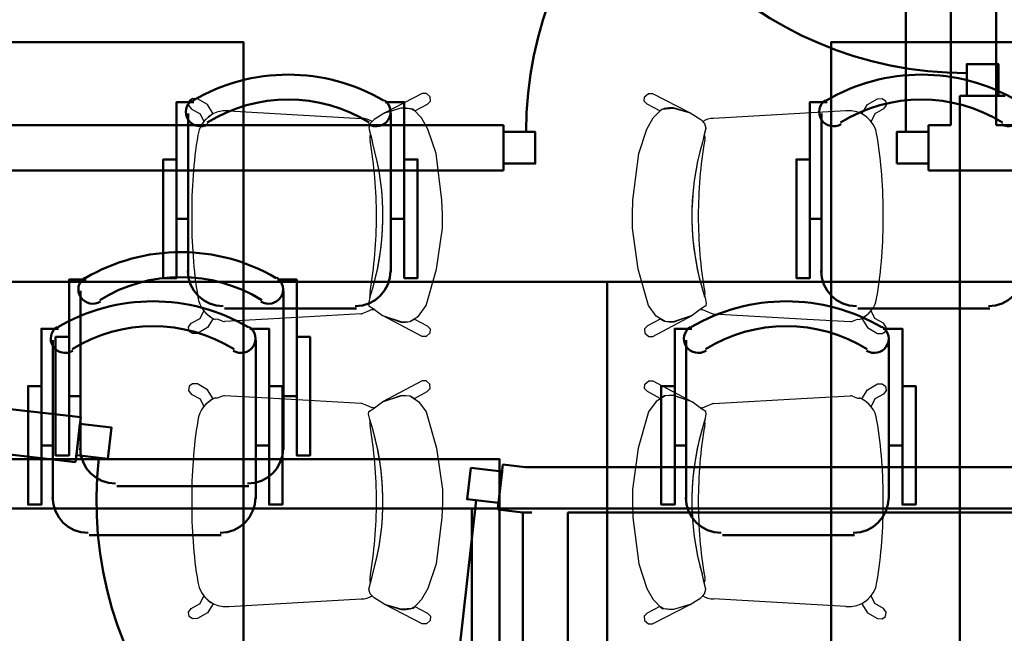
# Model space of a CAD drawing. Header units: metres. Extents: x -1 to 430, y -6 to 31.
# Tile 15 of 169: x 402.26 to 404.44, y 16.14 to 17.5. Entities that reach past the tile are written whole.
import ezdxf

# ---------------------------------------------------------------- set-up
doc = ezdxf.new("R2010")
doc.units = ezdxf.units.M
doc.linetypes.add('CONTINUA', pattern=[0])
for name, color, linetype, lineweight in [('3D P1 MURS NOUS', 7, 'CONTINUA', 25), ('3D P2 MURS NOUS', 7, 'CONTINUA', 25), ('3D P3 MURS NOUS', 7, 'CONTINUA', 25), ('3D P5 MURS NOUS', 7, 'CONTINUA', 25), ('P2 MOBLES 2D', 7, 'CONTINUA', 25), ('P4 MOBLES', 7, 'CONTINUA', 25), ('P5 MOBLES', 7, 'CONTINUA', 25), ('PA MOBLES', 7, 'CONTINUA', 25)]:
    doc.layers.add(name, color=color, linetype=linetype, lineweight=lineweight)

# ---------------------------------------------------------------- blocks, each defined once
blk = doc.blocks.new('OBJETO_COMPLEJO_47')
at = {"layer": 'P2 MOBLES 2D', "color": 202, "linetype": 'CONTINUA', "lineweight": 50, "transparency": 33554687}
for p, q in [((402.3299, 16.4393), (402.3299, 16.7906)), ((402.7787, 16.7906), (402.7787, 16.4393)), ((402.3045, 16.5578), (402.3299, 16.5578)), ((402.8083, 16.5578), (402.7787, 16.5578)), ((402.7025, 16.3588), (402.4104, 16.3588))]:
    blk.add_line(p, q, dxfattribs=at)
for points in [[(402.3391, 16.8204), (402.3342, 16.8164), (402.3303, 16.8115), (402.3275, 16.8062), (402.3257, 16.8004), (402.3251, 16.7943), (402.3256, 16.7883), (402.3273, 16.7823), (402.3303, 16.7766), (402.3343, 16.7717), (402.3391, 16.7677), (402.3444, 16.7648), (402.3502, 16.763), (402.3562, 16.7623), (402.3623, 16.7628), (402.3683, 16.7644), (402.374, 16.7673)], [(402.7291, 16.7673), (402.7348, 16.7644), (402.7408, 16.7628), (402.7469, 16.7623), (402.7529, 16.763), (402.7587, 16.7648), (402.764, 16.7677), (402.7688, 16.7717), (402.7728, 16.7766), (402.7758, 16.7823), (402.7775, 16.7883), (402.778, 16.7943), (402.7774, 16.8004), (402.7756, 16.8062), (402.7728, 16.8115), (402.7689, 16.8164), (402.764, 16.8204)], [(402.3045, 16.689), (402.2749, 16.689), (402.2749, 16.4266), (402.3045, 16.4266), (402.3045, 16.816), (402.3426, 16.816)], [(402.8083, 16.689), (402.8379, 16.689), (402.8379, 16.4266), (402.8083, 16.4266), (402.8083, 16.816), (402.766, 16.816)], [(402.3293, 16.4427), (402.3309, 16.4269), (402.3355, 16.4122), (402.3427, 16.3989), (402.3522, 16.3873), (402.3638, 16.3777), (402.3771, 16.3705), (402.3918, 16.366), (402.4076, 16.3644)], [(402.6997, 16.3644), (402.7155, 16.366), (402.7302, 16.3705), (402.7435, 16.3777), (402.7551, 16.3873), (402.7647, 16.3989), (402.7719, 16.4122), (402.7764, 16.4269), (402.778, 16.4427)]]:
    blk.add_lwpolyline(points, dxfattribs=at)
blk.add_lwpolyline([(403.257, 15.618), (401.8558, 15.618), (401.8558, 16.4181), (403.257, 16.4181), (403.257, 15.618)], close=True, dxfattribs=at)
for centre, radius, start, end in [((402.5516, 16.4599), 0.4167, 59.5738, 120.4458), ((402.5516, 16.4811), 0.3405, 58.2581, 121.7649)]:
    blk.add_arc(centre, radius, start, end, dxfattribs=at)
blk = doc.blocks.new('OBJETO_COMPLEJO_49')
at = {"layer": 'P2 MOBLES 2D', "color": 202, "linetype": 'CONTINUA', "lineweight": 50, "transparency": 33554687}
for p, q in [((403.7311, 16.4393), (403.7311, 16.7906)), ((404.1798, 16.7906), (404.1798, 16.4393)), ((403.7057, 16.5578), (403.7311, 16.5578)), ((404.2095, 16.5578), (404.1798, 16.5578)), ((404.1036, 16.3588), (403.8116, 16.3588))]:
    blk.add_line(p, q, dxfattribs=at)
for points in [[(403.7403, 16.8204), (403.7354, 16.8164), (403.7315, 16.8115), (403.7286, 16.8062), (403.7269, 16.8004), (403.7262, 16.7943), (403.7268, 16.7883), (403.7285, 16.7823), (403.7314, 16.7766), (403.7355, 16.7717), (403.7402, 16.7677), (403.7456, 16.7648), (403.7514, 16.763), (403.7574, 16.7623), (403.7635, 16.7628), (403.7694, 16.7644), (403.7751, 16.7673)], [(404.1303, 16.7673), (404.136, 16.7644), (404.142, 16.7628), (404.1481, 16.7623), (404.1541, 16.763), (404.1599, 16.7648), (404.1652, 16.7677), (404.17, 16.7717), (404.174, 16.7766), (404.177, 16.7823), (404.1787, 16.7883), (404.1792, 16.7943), (404.1786, 16.8004), (404.1768, 16.8062), (404.174, 16.8115), (404.1701, 16.8164), (404.1651, 16.8204)], [(403.7057, 16.689), (403.6761, 16.689), (403.6761, 16.4266), (403.7057, 16.4266), (403.7057, 16.816), (403.7438, 16.816)], [(404.2095, 16.689), (404.2391, 16.689), (404.2391, 16.4266), (404.2095, 16.4266), (404.2095, 16.816), (404.1671, 16.816)], [(403.7305, 16.4427), (403.7321, 16.4269), (403.7366, 16.4122), (403.7439, 16.3989), (403.7534, 16.3873), (403.765, 16.3777), (403.7783, 16.3705), (403.793, 16.366), (403.8088, 16.3644)], [(404.1009, 16.3644), (404.1167, 16.366), (404.1314, 16.3705), (404.1447, 16.3777), (404.1563, 16.3873), (404.1658, 16.3989), (404.1731, 16.4122), (404.1776, 16.4269), (404.1792, 16.4427)]]:
    blk.add_lwpolyline(points, dxfattribs=at)
blk.add_lwpolyline([(404.6582, 15.618), (403.257, 15.618), (403.257, 16.4181), (404.6582, 16.4181), (404.6582, 15.618)], close=True, dxfattribs=at)
for centre, radius, start, end in [((403.9528, 16.4599), 0.4167, 59.5738, 120.4458), ((403.9528, 16.4811), 0.3405, 58.2581, 121.7649)]:
    blk.add_arc(centre, radius, start, end, dxfattribs=at)
blk = doc.blocks.new('OBJETO_COMPLEJO_129')
at = {"layer": 'P4 MOBLES', "color": 202, "linetype": 'CONTINUA', "lineweight": 50, "transparency": 33554687}
for p, q in [((402.629, 16.9408), (402.629, 17.2921)), ((403.0777, 17.2921), (403.0777, 16.9408)), ((402.6036, 17.0593), (402.629, 17.0593)), ((403.1074, 17.0593), (403.0777, 17.0593)), ((403.0015, 16.8603), (402.7094, 16.8603))]:
    blk.add_line(p, q, dxfattribs=at)
for points in [[(402.6382, 17.3219), (402.6333, 17.3178), (402.6294, 17.313), (402.6265, 17.3076), (402.6248, 17.3018), (402.6241, 17.2958), (402.6247, 17.2898), (402.6264, 17.2838), (402.6293, 17.2781), (402.6334, 17.2732), (402.6381, 17.2692), (402.6435, 17.2663), (402.6493, 17.2645), (402.6553, 17.2638), (402.6614, 17.2643), (402.6673, 17.2659), (402.673, 17.2688)], [(403.0282, 17.2688), (403.0339, 17.2659), (403.0399, 17.2643), (403.046, 17.2638), (403.052, 17.2645), (403.0578, 17.2663), (403.0631, 17.2692), (403.0679, 17.2732), (403.0719, 17.2781), (403.0749, 17.2838), (403.0766, 17.2898), (403.0771, 17.2958), (403.0765, 17.3018), (403.0747, 17.3076), (403.0719, 17.313), (403.068, 17.3178), (403.063, 17.3219)], [(402.6036, 17.1905), (402.574, 17.1905), (402.574, 16.9281), (402.6036, 16.9281), (402.6036, 17.3175), (402.6417, 17.3175)], [(403.1074, 17.1905), (403.137, 17.1905), (403.137, 16.9281), (403.1074, 16.9281), (403.1074, 17.3175), (403.065, 17.3175)], [(402.6284, 16.9442), (402.63, 16.9284), (402.6345, 16.9137), (402.6417, 16.9004), (402.6513, 16.8888), (402.6629, 16.8792), (402.6762, 16.872), (402.6909, 16.8675), (402.7067, 16.8659)], [(402.9988, 16.8659), (403.0146, 16.8675), (403.0293, 16.872), (403.0426, 16.8792), (403.0542, 16.8888), (403.0637, 16.9004), (403.0709, 16.9137), (403.0755, 16.9284), (403.0771, 16.9442)]]:
    blk.add_lwpolyline(points, dxfattribs=at)
blk.add_lwpolyline([(403.5561, 16.1195), (402.1549, 16.1195), (402.1549, 16.9196), (403.5561, 16.9196), (403.5561, 16.1195)], close=True, dxfattribs=at)
for centre, radius, start, end in [((402.8507, 16.9614), 0.4167, 59.5738, 120.4458), ((402.8507, 16.9826), 0.3405, 58.2581, 121.7649)]:
    blk.add_arc(centre, radius, start, end, dxfattribs=at)
blk = doc.blocks.new('OBJETO_COMPLEJO_133')
at = {"layer": 'P4 MOBLES', "color": 202, "linetype": 'CONTINUA', "lineweight": 50, "transparency": 33554687}
for p, q in [((404.0302, 16.9408), (404.0302, 17.2921)), ((404.4789, 17.2921), (404.4789, 16.9408)), ((404.0048, 17.0593), (404.0302, 17.0593)), ((404.5085, 17.0593), (404.4789, 17.0593)), ((404.4027, 16.8603), (404.1106, 16.8603))]:
    blk.add_line(p, q, dxfattribs=at)
for points in [[(404.0394, 17.3219), (404.0345, 17.3178), (404.0306, 17.313), (404.0277, 17.3076), (404.0259, 17.3018), (404.0253, 17.2958), (404.0258, 17.2898), (404.0276, 17.2838), (404.0305, 17.2781), (404.0345, 17.2732), (404.0393, 17.2692), (404.0447, 17.2663), (404.0504, 17.2645), (404.0565, 17.2638), (404.0625, 17.2643), (404.0685, 17.2659), (404.0742, 17.2688)], [(404.4294, 17.2688), (404.4351, 17.2659), (404.4411, 17.2643), (404.4471, 17.2638), (404.4532, 17.2645), (404.4589, 17.2663), (404.4643, 17.2692), (404.4691, 17.2732), (404.4731, 17.2781), (404.476, 17.2838), (404.4778, 17.2898), (404.4783, 17.2958), (404.4776, 17.3018), (404.4759, 17.3076), (404.473, 17.313), (404.4691, 17.3178), (404.4642, 17.3219)], [(404.0048, 17.1905), (403.9752, 17.1905), (403.9752, 16.9281), (404.0048, 16.9281), (404.0048, 17.3175), (404.0429, 17.3175)], [(404.5085, 17.1905), (404.5382, 17.1905), (404.5382, 16.9281), (404.5085, 16.9281), (404.5085, 17.3175), (404.4662, 17.3175)], [(404.0296, 16.9442), (404.0311, 16.9284), (404.0357, 16.9137), (404.0429, 16.9004), (404.0525, 16.8888), (404.0641, 16.8792), (404.0774, 16.872), (404.0921, 16.8675), (404.1079, 16.8659)], [(404.4, 16.8659), (404.4157, 16.8675), (404.4304, 16.872), (404.4438, 16.8792), (404.4553, 16.8888), (404.4649, 16.9004), (404.4721, 16.9137), (404.4767, 16.9284), (404.4783, 16.9442)]]:
    blk.add_lwpolyline(points, dxfattribs=at)
blk.add_lwpolyline([(404.9573, 16.1195), (403.5561, 16.1195), (403.5561, 16.9196), (404.9573, 16.9196), (404.9573, 16.1195)], close=True, dxfattribs=at)
for centre, radius, start, end in [((404.2519, 16.9614), 0.4167, 59.5738, 120.4458), ((404.2519, 16.9826), 0.3405, 58.2581, 121.7649)]:
    blk.add_arc(centre, radius, start, end, dxfattribs=at)
blk = doc.blocks.new('OBJETO_COMPLEJO_209')
at = {"layer": 'P5 MOBLES', "color": 202, "linetype": 'CONTINUA', "lineweight": 50, "transparency": 33554687}
for p, q in [((402.3911, 16.5481), (402.3911, 16.8994)), ((402.8398, 16.8994), (402.8398, 16.5481)), ((402.3657, 16.6666), (402.3911, 16.6666)), ((402.8694, 16.6666), (402.8398, 16.6666)), ((402.7636, 16.4676), (402.4715, 16.4676))]:
    blk.add_line(p, q, dxfattribs=at)
for points in [[(402.4003, 16.9292), (402.3953, 16.9251), (402.3914, 16.9203), (402.3886, 16.9149), (402.3868, 16.9091), (402.3862, 16.9031), (402.3867, 16.897), (402.3884, 16.8911), (402.3914, 16.8854), (402.3954, 16.8805), (402.4002, 16.8765), (402.4055, 16.8736), (402.4113, 16.8718), (402.4173, 16.8711), (402.4234, 16.8716), (402.4294, 16.8732), (402.4351, 16.8761)], [(402.7903, 16.8761), (402.796, 16.8732), (402.8019, 16.8716), (402.808, 16.8711), (402.814, 16.8718), (402.8198, 16.8736), (402.8252, 16.8765), (402.8299, 16.8805), (402.834, 16.8854), (402.8369, 16.8911), (402.8386, 16.897), (402.8392, 16.9031), (402.8385, 16.9091), (402.8368, 16.9149), (402.8339, 16.9203), (402.83, 16.9251), (402.8251, 16.9292)], [(402.3657, 16.7978), (402.336, 16.7978), (402.336, 16.5354), (402.3657, 16.5354), (402.3657, 16.9248), (402.4038, 16.9248)], [(402.8694, 16.7978), (402.8991, 16.7978), (402.8991, 16.5354), (402.8694, 16.5354), (402.8694, 16.9248), (402.8271, 16.9248)], [(402.3904, 16.5515), (402.392, 16.5357), (402.3966, 16.521), (402.4038, 16.5077), (402.4134, 16.4961), (402.425, 16.4865), (402.4383, 16.4793), (402.453, 16.4747), (402.4687, 16.4732)], [(402.7608, 16.4732), (402.7766, 16.4747), (402.7913, 16.4793), (402.8046, 16.4865), (402.8162, 16.4961), (402.8258, 16.5077), (402.833, 16.521), (402.8376, 16.5357), (402.8392, 16.5515)]]:
    blk.add_lwpolyline(points, dxfattribs=at)
blk.add_lwpolyline([(403.3181, 15.7268), (401.917, 15.7268), (401.917, 16.5269), (403.3181, 16.5269), (403.3181, 15.7268)], close=True, dxfattribs=at)
for centre, radius, start, end in [((402.6128, 16.5687), 0.4167, 59.5738, 120.4458), ((402.6128, 16.5898), 0.3405, 58.2581, 121.7649)]:
    blk.add_arc(centre, radius, start, end, dxfattribs=at)

msp = doc.modelspace()

# ---------------------------------------------------------------- linework, layer by layer
at = {"layer": '3D P1 MURS NOUS', "color": 4, "linetype": 'CONTINUA', "lineweight": 50, "transparency": 33554687}
for p, q in [((402.3914, 16.6203), (400.9157, 16.7865)), ((401.036, 16.6723), (402.3802, 16.5209)), ((402.3914, 16.6203), (402.3802, 16.5209)), ((403.3249, 16.5095), (403.3255, 16.5151)), ((403.3752, 16.5095), (403.3255, 16.5151)), ((403.3146, 16.4179), (403.3249, 16.5095)), ((404.7972, 16.5095), (403.3752, 16.5095)), ((403.2663, 16.4362), (403.1723, 15.6015)), ((403.3143, 16.4157), (403.3146, 16.4179)), ((403.3143, 16.4157), (403.3696, 16.4095)), ((403.3696, 16.4095), (403.3878, 16.4095)), ((403.3696, 16.4095), (403.3696, 15.9095)), ((403.3898, 16.4092), (403.3696, 16.4095)), ((403.3878, 16.4095), (403.3898, 16.4092)), ((403.4696, 16.4095), (404.7972, 16.4095)), ((403.4696, 15.9095), (403.4696, 16.4095))]:
    msp.add_line(p, q, dxfattribs=at)
for points in [[(402.3897, 16.6054), (402.4593, 16.5975), (402.4514, 16.528), (402.3819, 16.5358), (402.3897, 16.6054)], [(403.2543, 16.508), (403.3238, 16.5002), (403.316, 16.4306), (403.2464, 16.4384), (403.2543, 16.508)]]:
    msp.add_lwpolyline(points, close=True, dxfattribs=at)
msp.add_arc((403.2663, 16.4362), 0.84, 173.573, 263.573, dxfattribs=at)
at = {"layer": '3D P2 MURS NOUS', "color": 240, "linetype": 'CONTINUA', "lineweight": 140, "transparency": 33554687}
msp.add_arc((405.2714, 18.1305), 0.84, 180, 270, dxfattribs=at)
at = {"layer": '3D P3 MURS NOUS', "color": 4, "linetype": 'CONTINUA', "lineweight": 50, "transparency": 33554687}
for p, q in [((404.317, 18.7532), (404.317, 17.2662)), ((404.417, 17.2662), (404.417, 18.7532)), ((404.217, 17.2512), (404.217, 18.0912)), ((403.327, 17.2662), (399.1186, 17.2662)), ((403.327, 17.2662), (403.327, 17.1662)), ((404.267, 17.1662), (404.267, 17.2662)), ((404.317, 17.2662), (404.267, 17.2662)), ((404.6583, 17.2662), (404.417, 17.2662)), ((399.0988, 17.1662), (403.327, 17.1662)), ((404.267, 17.1662), (404.317, 17.1662)), ((404.317, 17.1662), (404.6583, 17.1662))]:
    msp.add_line(p, q, dxfattribs=at)
for points in [[(403.327, 17.1812), (403.397, 17.1812), (403.397, 17.2512), (403.327, 17.2512), (403.327, 17.1812)], [(404.197, 17.1812), (404.267, 17.1812), (404.267, 17.2512), (404.197, 17.2512), (404.197, 17.1812)]]:
    msp.add_lwpolyline(points, close=True, dxfattribs=at)
msp.add_arc((404.217, 17.2512), 0.84, 90, 180, dxfattribs=at)
at = {"layer": '3D P5 MURS NOUS', "color": 4, "linetype": 'CONTINUA', "lineweight": 50, "transparency": 33554687}
for q in [(404.437, 17.3315), (404.337, 14.4006)]:
    msp.add_line((404.337, 17.3315), q, dxfattribs=at)
msp.add_lwpolyline([(404.422, 17.3315), (404.422, 17.4015), (404.352, 17.4015), (404.352, 17.3315), (404.422, 17.3315)], close=True, dxfattribs=at)
msp.add_arc((404.352, 18.2215), 0.84, 180, 270, dxfattribs=at)
at = {"layer": 'PA MOBLES', "color": 180, "transparency": 33554687}
for p, q in [((402.6316, 17.3203), (402.6301, 17.3106)), ((402.6389, 17.3251), (402.6316, 17.3203)), ((402.6497, 17.3248), (402.6389, 17.3251)), ((402.6719, 17.3118), (402.6497, 17.3248)), ((403.1473, 17.3365), (403.064, 17.2936)), ((403.1563, 17.3365), (403.1473, 17.3365)), ((403.1646, 17.3292), (403.1563, 17.3365)), ((403.1657, 17.3195), (403.1646, 17.3292)), ((403.6382, 17.3195), (403.6392, 17.3292)), ((403.6392, 17.3292), (403.6475, 17.3365)), ((403.6475, 17.3365), (403.6565, 17.3365)), ((403.6565, 17.3365), (403.7399, 17.2936)), ((404.132, 17.3118), (404.1541, 17.3248)), ((404.1541, 17.3248), (404.1649, 17.3251)), ((404.1649, 17.3251), (404.1723, 17.3203)), ((404.1723, 17.3203), (404.1737, 17.3106)), ((402.6301, 17.3106), (402.6358, 17.3021)), ((402.6358, 17.3021), (402.6554, 17.2916)), ((402.6842, 17.2916), (402.6719, 17.3118)), ((403.064, 17.2936), (403.1006, 17.3044)), ((403.1006, 17.3039), (403.064, 17.2936)), ((403.1006, 17.3044), (403.1113, 17.3044)), ((403.1269, 17.302), (403.1006, 17.3039)), ((403.1113, 17.3044), (403.1214, 17.3032)), ((403.1214, 17.3032), (403.1307, 17.2977)), ((403.1457, 17.2823), (403.1269, 17.302)), ((403.1307, 17.2977), (403.1587, 17.3126)), ((403.1587, 17.3126), (403.1657, 17.3195)), ((403.6451, 17.3126), (403.6382, 17.3195)), ((403.6731, 17.2977), (403.6451, 17.3126)), ((403.6581, 17.2823), (403.6769, 17.302)), ((403.6824, 17.3032), (403.6731, 17.2977)), ((403.6769, 17.302), (403.7032, 17.3039)), ((403.6925, 17.3044), (403.6824, 17.3032)), ((403.7032, 17.3044), (403.6925, 17.3044)), ((403.7399, 17.2936), (403.7032, 17.3044)), ((403.7032, 17.3039), (403.7399, 17.2936)), ((404.1196, 17.2916), (404.132, 17.3118)), ((404.168, 17.3021), (404.1484, 17.2916)), ((404.1737, 17.3106), (404.168, 17.3021)), ((402.6554, 17.2916), (402.6635, 17.2746)), ((402.6635, 17.2746), (402.6731, 17.2843)), ((402.6731, 17.2843), (402.6795, 17.2887)), ((402.6795, 17.2887), (402.6842, 17.2916)), ((402.7194, 17.2982), (403.012, 17.2812)), ((403.0405, 17.2785), (403.032, 17.2701)), ((403.064, 17.2936), (403.0405, 17.2785)), ((403.1598, 17.2578), (403.1457, 17.2823)), ((403.644, 17.2578), (403.6581, 17.2823)), ((403.7399, 17.2936), (403.7634, 17.2785)), ((403.7634, 17.2785), (403.7718, 17.2701)), ((404.0844, 17.2982), (403.7919, 17.2812)), ((404.1244, 17.2887), (404.1196, 17.2916)), ((404.1307, 17.2843), (404.1244, 17.2887)), ((404.1404, 17.2746), (404.1307, 17.2843)), ((404.1484, 17.2916), (404.1404, 17.2746)), ((403.032, 17.2701), (403.0292, 17.2597)), ((403.032, 17.2701), (403.0292, 17.2597)), ((403.0292, 17.2597), (403.0327, 17.2454)), ((403.0292, 17.2597), (403.0367, 17.2287)), ((403.0361, 17.2741), (403.032, 17.2701)), ((403.1777, 17.2033), (403.1598, 17.2578)), ((403.6262, 17.2033), (403.644, 17.2578)), ((403.7746, 17.2597), (403.7671, 17.2287)), ((403.7677, 17.2741), (403.7718, 17.2701)), ((403.7746, 17.2597), (403.7712, 17.2454)), ((403.7718, 17.2701), (403.7746, 17.2597)), ((403.7718, 17.2701), (403.7746, 17.2597)), ((403.0327, 17.2454), (403.0367, 17.2287)), ((403.7712, 17.2454), (403.7671, 17.2287)), ((403.1908, 17.1007), (403.1777, 17.2033)), ((403.613, 17.1007), (403.6262, 17.2033)), ((403.1918, 17.0688), (403.1908, 17.1007)), ((403.6121, 17.0688), (403.613, 17.1007)), ((403.1918, 17.0387), (403.1918, 17.0688)), ((403.6121, 17.0387), (403.6121, 17.0688)), ((403.1786, 16.9474), (403.1918, 17.0387)), ((403.6252, 16.9474), (403.6121, 17.0387)), ((403.1561, 16.8675), (403.1786, 16.9474)), ((403.6478, 16.8675), (403.6252, 16.9474)), ((403.0311, 16.8844), (403.0283, 16.8722)), ((403.0311, 16.8844), (403.0283, 16.8722)), ((403.0283, 16.8722), (403.0292, 16.8665)), ((403.0283, 16.8722), (403.0292, 16.8665)), ((403.0292, 16.8665), (403.0386, 16.8609)), ((403.0292, 16.8665), (403.0386, 16.8609)), ((403.1391, 16.844), (403.1561, 16.8675)), ((403.6647, 16.844), (403.6478, 16.8675)), ((403.7746, 16.8665), (403.7652, 16.8609)), ((403.7746, 16.8665), (403.7652, 16.8609)), ((403.7728, 16.8844), (403.7756, 16.8722)), ((403.7728, 16.8844), (403.7756, 16.8722)), ((403.7756, 16.8722), (403.7746, 16.8665)), ((403.7756, 16.8722), (403.7746, 16.8665)), ((402.6554, 16.8387), (402.6635, 16.8557)), ((402.6635, 16.8557), (402.6731, 16.8461)), ((402.6731, 16.8461), (402.6795, 16.8416)), ((402.6795, 16.8416), (402.6842, 16.8387)), ((403.012, 16.8491), (402.8051, 16.8371)), ((403.0248, 16.8532), (403.0137, 16.8491)), ((403.0364, 16.8582), (403.0248, 16.8532)), ((403.0378, 16.8575), (403.0364, 16.8582)), ((403.0386, 16.8609), (403.0403, 16.8596)), ((403.0386, 16.8609), (403.0593, 16.8449)), ((403.0593, 16.8449), (403.1016, 16.8308)), ((403.1466, 16.7986), (403.0593, 16.8449)), ((403.0593, 16.8449), (403.0999, 16.8307)), ((403.1194, 16.8317), (403.1391, 16.844)), ((403.6573, 16.7986), (403.7446, 16.8449)), ((403.6844, 16.8317), (403.6647, 16.844)), ((403.7446, 16.8449), (403.7023, 16.8308)), ((403.7446, 16.8449), (403.7039, 16.8307)), ((403.7652, 16.8609), (403.7446, 16.8449)), ((403.7652, 16.8609), (403.7636, 16.8596)), ((403.766, 16.8575), (403.7675, 16.8582)), ((403.7675, 16.8582), (403.779, 16.8532)), ((403.779, 16.8532), (403.7901, 16.8491)), ((403.7919, 16.8491), (403.9987, 16.8371)), ((404.1244, 16.8416), (404.1196, 16.8387)), ((404.1307, 16.8461), (404.1244, 16.8416)), ((404.1404, 16.8557), (404.1307, 16.8461)), ((404.1484, 16.8387), (404.1404, 16.8557)), ((402.6301, 16.8197), (402.6358, 16.8282)), ((402.6316, 16.81), (402.6301, 16.8197)), ((402.6358, 16.8282), (402.6554, 16.8387)), ((402.6842, 16.8387), (402.6719, 16.8186)), ((402.6933, 16.8367), (402.6891, 16.8366)), ((402.705, 16.8323), (402.6933, 16.8367)), ((402.8051, 16.8371), (402.7093, 16.8319)), ((403.0999, 16.8307), (403.1106, 16.8307)), ((403.1016, 16.8308), (403.1194, 16.8317)), ((403.1106, 16.8307), (403.1207, 16.8319)), ((403.1207, 16.8319), (403.13, 16.8374)), ((403.13, 16.8374), (403.158, 16.8225)), ((403.158, 16.8225), (403.1649, 16.8156)), ((403.6458, 16.8225), (403.6389, 16.8156)), ((403.6739, 16.8374), (403.6458, 16.8225)), ((403.6832, 16.8319), (403.6739, 16.8374)), ((403.6932, 16.8307), (403.6832, 16.8319)), ((403.7023, 16.8308), (403.6844, 16.8317)), ((403.7039, 16.8307), (403.6932, 16.8307)), ((403.9987, 16.8371), (404.0945, 16.8319)), ((404.0988, 16.8323), (404.1105, 16.8367)), ((404.1105, 16.8367), (404.1148, 16.8366)), ((404.1196, 16.8387), (404.132, 16.8186)), ((404.168, 16.8282), (404.1484, 16.8387)), ((404.1737, 16.8197), (404.168, 16.8282)), ((404.1723, 16.81), (404.1737, 16.8197)), ((402.6389, 16.8052), (402.6316, 16.81)), ((402.6497, 16.8055), (402.6389, 16.8052)), ((402.6719, 16.8186), (402.6497, 16.8055)), ((403.1556, 16.7986), (403.1466, 16.7986)), ((403.1639, 16.8059), (403.1556, 16.7986)), ((403.1649, 16.8156), (403.1639, 16.8059)), ((403.6389, 16.8156), (403.6399, 16.8059)), ((403.6399, 16.8059), (403.6483, 16.7986)), ((403.6483, 16.7986), (403.6573, 16.7986)), ((404.132, 16.8186), (404.1541, 16.8055)), ((404.1541, 16.8055), (404.1649, 16.8052)), ((404.1649, 16.8052), (404.1723, 16.81)), ((402.6316, 16.6891), (402.6301, 16.6795)), ((402.6389, 16.694), (402.6316, 16.6891)), ((402.6497, 16.6937), (402.6389, 16.694)), ((402.6719, 16.6806), (402.6497, 16.6937)), ((403.1466, 16.7006), (403.0593, 16.6543)), ((403.1556, 16.7006), (403.1466, 16.7006)), ((403.1639, 16.6933), (403.1556, 16.7006)), ((403.1649, 16.6836), (403.1639, 16.6933)), ((403.6389, 16.6836), (403.6399, 16.6933)), ((403.6399, 16.6933), (403.6483, 16.7006)), ((403.6483, 16.7006), (403.6573, 16.7006)), ((403.6573, 16.7006), (403.7446, 16.6543)), ((404.132, 16.6806), (404.1541, 16.6937)), ((404.1541, 16.6937), (404.1649, 16.694)), ((404.1649, 16.694), (404.1723, 16.6891)), ((404.1723, 16.6891), (404.1737, 16.6795)), ((402.6301, 16.6795), (402.6358, 16.671)), ((402.6358, 16.671), (402.6554, 16.6605)), ((402.6842, 16.6605), (402.6719, 16.6806)), ((402.705, 16.6668), (402.6933, 16.6625)), ((402.8051, 16.6621), (402.7093, 16.6672)), ((403.0593, 16.6543), (403.0999, 16.6685)), ((403.0593, 16.6543), (403.1016, 16.6684)), ((403.0999, 16.6685), (403.1106, 16.6685)), ((403.1016, 16.6684), (403.1194, 16.6674)), ((403.1106, 16.6685), (403.1207, 16.6673)), ((403.1194, 16.6674), (403.1391, 16.6552)), ((403.1207, 16.6673), (403.13, 16.6618)), ((403.13, 16.6618), (403.158, 16.6767)), ((403.158, 16.6767), (403.1649, 16.6836)), ((403.6458, 16.6767), (403.6389, 16.6836)), ((403.6739, 16.6618), (403.6458, 16.6767)), ((403.6844, 16.6674), (403.6647, 16.6552)), ((403.6832, 16.6673), (403.6739, 16.6618)), ((403.6932, 16.6685), (403.6832, 16.6673)), ((403.7023, 16.6684), (403.6844, 16.6674)), ((403.7039, 16.6685), (403.6932, 16.6685)), ((403.7446, 16.6543), (403.7023, 16.6684)), ((403.7446, 16.6543), (403.7039, 16.6685)), ((403.9987, 16.6621), (404.0945, 16.6672)), ((404.0988, 16.6668), (404.1105, 16.6625)), ((404.1196, 16.6605), (404.132, 16.6806)), ((404.168, 16.671), (404.1484, 16.6605)), ((404.1737, 16.6795), (404.168, 16.671)), ((402.6554, 16.6605), (402.6635, 16.6435)), ((402.6635, 16.6435), (402.6731, 16.6531)), ((402.6731, 16.6531), (402.6795, 16.6576)), ((402.6795, 16.6576), (402.6842, 16.6605)), ((402.6933, 16.6625), (402.6891, 16.6626)), ((403.012, 16.6501), (402.8051, 16.6621)), ((403.0248, 16.6459), (403.0137, 16.6501)), ((403.0364, 16.641), (403.0248, 16.6459)), ((403.0386, 16.6383), (403.0593, 16.6543)), ((403.1391, 16.6552), (403.1561, 16.6317)), ((403.6647, 16.6552), (403.6478, 16.6317)), ((403.7652, 16.6383), (403.7446, 16.6543)), ((403.7675, 16.641), (403.779, 16.6459)), ((403.779, 16.6459), (403.7901, 16.6501)), ((403.7919, 16.6501), (403.9987, 16.6621)), ((404.1105, 16.6625), (404.1148, 16.6626)), ((404.1244, 16.6576), (404.1196, 16.6605)), ((404.1307, 16.6531), (404.1244, 16.6576)), ((404.1404, 16.6435), (404.1307, 16.6531)), ((404.1484, 16.6605), (404.1404, 16.6435)), ((403.0283, 16.627), (403.0292, 16.6326)), ((403.0283, 16.627), (403.0292, 16.6326)), ((403.0311, 16.6148), (403.0283, 16.627)), ((403.0311, 16.6148), (403.0283, 16.627)), ((403.0292, 16.6326), (403.0386, 16.6383)), ((403.0292, 16.6326), (403.0386, 16.6383)), ((403.0378, 16.6417), (403.0364, 16.641)), ((403.0386, 16.6383), (403.0403, 16.6396)), ((403.1561, 16.6317), (403.1786, 16.5517)), ((403.6478, 16.6317), (403.6252, 16.5517)), ((403.7652, 16.6383), (403.7636, 16.6396)), ((403.7746, 16.6326), (403.7652, 16.6383)), ((403.7746, 16.6326), (403.7652, 16.6383)), ((403.766, 16.6417), (403.7675, 16.641)), ((403.7728, 16.6148), (403.7756, 16.627)), ((403.7728, 16.6148), (403.7756, 16.627)), ((403.7756, 16.627), (403.7746, 16.6326)), ((403.7756, 16.627), (403.7746, 16.6326)), ((403.1786, 16.5517), (403.1918, 16.4605)), ((403.6252, 16.5517), (403.6121, 16.4605)), ((403.1918, 16.4605), (403.1918, 16.4304)), ((403.6121, 16.4605), (403.6121, 16.4304)), ((403.1918, 16.4304), (403.1908, 16.3984)), ((403.6121, 16.4304), (403.613, 16.3984)), ((403.1908, 16.3984), (403.1777, 16.2959)), ((403.613, 16.3984), (403.6262, 16.2959)), ((403.1777, 16.2959), (403.1598, 16.2414)), ((403.6262, 16.2959), (403.644, 16.2414)), ((403.0292, 16.2395), (403.0367, 16.2705)), ((403.0292, 16.2395), (403.0327, 16.2538)), ((403.0327, 16.2538), (403.0367, 16.2705)), ((403.7712, 16.2538), (403.7671, 16.2705)), ((403.7746, 16.2395), (403.7671, 16.2705)), ((403.7746, 16.2395), (403.7712, 16.2538)), ((403.032, 16.2291), (403.0292, 16.2395)), ((403.032, 16.2291), (403.0292, 16.2395)), ((403.1598, 16.2414), (403.1457, 16.2169)), ((403.644, 16.2414), (403.6581, 16.2169)), ((403.7718, 16.2291), (403.7746, 16.2395)), ((403.7718, 16.2291), (403.7746, 16.2395)), ((402.6554, 16.2076), (402.6635, 16.2245)), ((402.6635, 16.2245), (402.6731, 16.2149)), ((402.6731, 16.2149), (402.6795, 16.2104)), ((402.6795, 16.2104), (402.6842, 16.2075)), ((402.7194, 16.201), (403.012, 16.218)), ((403.0361, 16.225), (403.032, 16.2291)), ((403.0405, 16.2207), (403.032, 16.2291)), ((403.064, 16.2056), (403.0405, 16.2207)), ((403.1457, 16.2169), (403.1269, 16.1972)), ((403.6581, 16.2169), (403.6769, 16.1972)), ((403.7399, 16.2056), (403.7634, 16.2207)), ((403.7634, 16.2207), (403.7718, 16.2291)), ((403.7677, 16.225), (403.7718, 16.2291)), ((404.0844, 16.201), (403.7919, 16.218)), ((404.1244, 16.2104), (404.1196, 16.2075)), ((404.1307, 16.2149), (404.1244, 16.2104)), ((404.1404, 16.2245), (404.1307, 16.2149)), ((404.1484, 16.2076), (404.1404, 16.2245)), ((402.6301, 16.1886), (402.6358, 16.1971)), ((402.6316, 16.1789), (402.6301, 16.1886)), ((402.6358, 16.1971), (402.6554, 16.2076)), ((402.6719, 16.1874), (402.6497, 16.1744)), ((402.6842, 16.2075), (402.6719, 16.1874)), ((403.1006, 16.1953), (403.064, 16.2056)), ((403.1473, 16.1627), (403.064, 16.2056)), ((403.064, 16.2056), (403.1006, 16.1948)), ((403.1269, 16.1972), (403.1006, 16.1953)), ((403.1006, 16.1948), (403.1113, 16.1948)), ((403.1113, 16.1948), (403.1214, 16.196)), ((403.1214, 16.196), (403.1307, 16.2015)), ((403.1307, 16.2015), (403.1587, 16.1866)), ((403.6731, 16.2015), (403.6451, 16.1866)), ((403.6565, 16.1627), (403.7399, 16.2056)), ((403.6824, 16.196), (403.6731, 16.2015)), ((403.6769, 16.1972), (403.7032, 16.1953)), ((403.6925, 16.1948), (403.6824, 16.196)), ((403.7032, 16.1948), (403.6925, 16.1948)), ((403.7032, 16.1953), (403.7399, 16.2056)), ((403.7399, 16.2056), (403.7032, 16.1948)), ((404.1196, 16.2075), (404.132, 16.1874)), ((404.132, 16.1874), (404.1541, 16.1744)), ((404.168, 16.1971), (404.1484, 16.2076)), ((404.1737, 16.1886), (404.168, 16.1971)), ((404.1723, 16.1789), (404.1737, 16.1886)), ((402.6389, 16.1741), (402.6316, 16.1789)), ((402.6497, 16.1744), (402.6389, 16.1741)), ((403.1646, 16.17), (403.1563, 16.1627)), ((403.1587, 16.1866), (403.1657, 16.1797)), ((403.1657, 16.1797), (403.1646, 16.17)), ((403.6451, 16.1866), (403.6382, 16.1797)), ((403.6382, 16.1797), (403.6392, 16.17)), ((403.6392, 16.17), (403.6475, 16.1627)), ((404.1541, 16.1744), (404.1649, 16.1741)), ((404.1649, 16.1741), (404.1723, 16.1789)), ((403.1563, 16.1627), (403.1473, 16.1627)), ((403.6475, 16.1627), (403.6565, 16.1627))]:
    msp.add_line(p, q, dxfattribs=at)
at = {"layer": 'PA MOBLES', "lineweight": 50, "transparency": 33554687}
for points in [[(402.0519, 16.0496), (402.7519, 16.0496), (402.7519, 17.4496), (402.0519, 17.4496), (402.0519, 16.0496)], [(404.0519, 16.0496), (404.7519, 16.0496), (404.7519, 17.4496), (404.0519, 17.4496), (404.0519, 16.0496)]]:
    msp.add_lwpolyline(points, close=True, dxfattribs=at)
at = {"layer": 'PA MOBLES', "color": 180, "transparency": 33554687}
for centre, radius, start, end in [((402.713, 17.2354), 0.0631, 84.1934, 172.2529), ((404.0908, 17.2354), 0.0631, 7.7471, 95.8066), ((403.0137, 17.2424), 0.0388, 54.769, 92.5597), ((403.7901, 17.2424), 0.0388, 87.4403, 125.231), ((403.6847, 17.0759), 1.0477, 170.7738, 180.5892), ((403.0481, 17.2378), 0.0172, 154.0058, 195.9119), ((403.0481, 17.2378), 0.0172, 154.0058, 195.9119), ((402.0598, 17.0658), 0.9861, 359.9607, 9.7674), ((402.0598, 17.0658), 0.9861, 359.9607, 9.7674), ((404.744, 17.0658), 0.9861, 170.2326, 180.0393), ((404.744, 17.0658), 0.9861, 170.2326, 180.0393), ((403.7557, 17.2378), 0.0172, 344.0881, 25.9942), ((403.7557, 17.2378), 0.0172, 344.0881, 25.9942), ((403.1192, 17.0759), 1.0477, 359.4108, 9.2262), ((402.4824, 17.0656), 0.5778, 341.7288, 16.3945), ((402.4824, 17.0656), 0.5778, 341.9849, 16.3945), ((404.3215, 17.0656), 0.5778, 163.6055, 198.0151), ((404.3215, 17.0656), 0.5778, 163.6055, 198.2712), ((403.6847, 17.0544), 1.0477, 179.4108, 189.2262), ((402.0598, 17.0645), 0.9861, 350.2326, 0.0393), ((402.0598, 17.0645), 0.9861, 350.2326, 0.0393), ((404.744, 17.0645), 0.9861, 179.9607, 189.7674), ((404.744, 17.0645), 0.9861, 179.9607, 189.7674), ((403.1192, 17.0544), 1.0477, 350.7738, 0.5892), ((402.713, 16.8949), 0.0631, 187.7471, 247.6544), ((403.0481, 16.8925), 0.0172, 164.0881, 199.0989), ((403.0481, 16.8925), 0.0172, 164.0881, 199.0989), ((402.4824, 17.0656), 0.5778, 341.7288, 341.9849), ((403.7557, 16.8925), 0.0172, 340.9011, 15.9119), ((403.7557, 16.8925), 0.0172, 340.9011, 15.9119), ((404.3215, 17.0656), 0.5778, 198.0151, 198.2712), ((404.0908, 16.8949), 0.0631, 292.3456, 352.2529), ((403.0137, 16.8879), 0.0388, 267.4403, 270.0024), ((403.0137, 16.8879), 0.0388, 308.4302, 313.2052), ((403.7901, 16.8879), 0.0388, 226.7948, 231.5698), ((403.7901, 16.8879), 0.0388, 269.9976, 272.5597), ((402.713, 16.8949), 0.0631, 262.692, 266.632), ((404.0908, 16.8949), 0.0631, 273.368, 277.308), ((402.713, 16.6043), 0.0631, 93.368, 97.308), ((404.0908, 16.6043), 0.0631, 82.692, 86.632), ((402.713, 16.6043), 0.0631, 112.3456, 172.2529), ((403.0137, 16.6113), 0.0388, 89.9976, 92.5597), ((403.7901, 16.6113), 0.0388, 87.4403, 90.0024), ((404.0908, 16.6043), 0.0631, 7.7471, 67.6544), ((403.0137, 16.6113), 0.0388, 46.7948, 51.5698), ((403.7901, 16.6113), 0.0388, 128.4302, 133.2052), ((403.6847, 16.4448), 1.0477, 170.7738, 180.5892), ((403.0481, 16.6067), 0.0172, 160.9011, 195.9119), ((403.0481, 16.6067), 0.0172, 160.9011, 195.9119), ((402.4824, 16.4336), 0.5778, 18.0151, 18.2712), ((402.4824, 16.4336), 0.5778, 343.6055, 18.2712), ((402.0598, 16.4347), 0.9861, 359.9607, 9.7674), ((402.0598, 16.4347), 0.9861, 359.9607, 9.7674), ((402.4824, 16.4336), 0.5778, 343.6055, 18.0151), ((404.3215, 16.4336), 0.5778, 161.7288, 196.3945), ((404.3215, 16.4336), 0.5778, 161.9849, 196.3945), ((404.744, 16.4347), 0.9861, 170.2326, 180.0393), ((404.744, 16.4347), 0.9861, 170.2326, 180.0393), ((404.3215, 16.4336), 0.5778, 161.7288, 161.9849), ((403.7557, 16.6067), 0.0172, 344.0881, 19.0989), ((403.7557, 16.6067), 0.0172, 344.0881, 19.0989), ((403.1192, 16.4448), 1.0477, 359.4108, 9.2262), ((403.6847, 16.4232), 1.0477, 179.4108, 189.2262), ((402.0598, 16.4333), 0.9861, 350.2326, 0.0393), ((402.0598, 16.4333), 0.9861, 350.2326, 0.0393), ((404.744, 16.4333), 0.9861, 179.9607, 189.7674), ((404.744, 16.4333), 0.9861, 179.9607, 189.7674), ((403.1192, 16.4232), 1.0477, 350.7738, 0.5892), ((402.713, 16.2638), 0.0631, 187.7471, 275.8066), ((403.0481, 16.2614), 0.0172, 164.0881, 205.9942), ((403.0481, 16.2614), 0.0172, 164.0881, 205.9942), ((403.7557, 16.2614), 0.0172, 334.0058, 15.9119), ((403.7557, 16.2614), 0.0172, 334.0058, 15.9119), ((404.0908, 16.2638), 0.0631, 264.1934, 352.2529), ((403.0137, 16.2568), 0.0388, 267.4403, 305.231), ((403.7901, 16.2568), 0.0388, 234.769, 272.5597)]:
    msp.add_arc(centre, radius, start, end, dxfattribs=at)

# ---------------------------------------------------------------- block references
at = {"layer": 'P2 MOBLES 2D', "color": 202, "linetype": 'CONTINUA', "lineweight": 50, "transparency": 33554687}
for name in ['OBJETO_COMPLEJO_47', 'OBJETO_COMPLEJO_49']:
    msp.add_blockref(name, (0, 0), dxfattribs=at)
at = {"layer": 'P4 MOBLES', "color": 202, "linetype": 'CONTINUA', "lineweight": 50, "transparency": 33554687}
for name in ['OBJETO_COMPLEJO_129', 'OBJETO_COMPLEJO_133']:
    msp.add_blockref(name, (0, 0), dxfattribs=at)
at = {"layer": 'P5 MOBLES', "color": 202, "linetype": 'CONTINUA', "lineweight": 50, "transparency": 33554687}
msp.add_blockref('OBJETO_COMPLEJO_209', (0, 0), dxfattribs=at)

doc.saveas('drawing.dxf')
